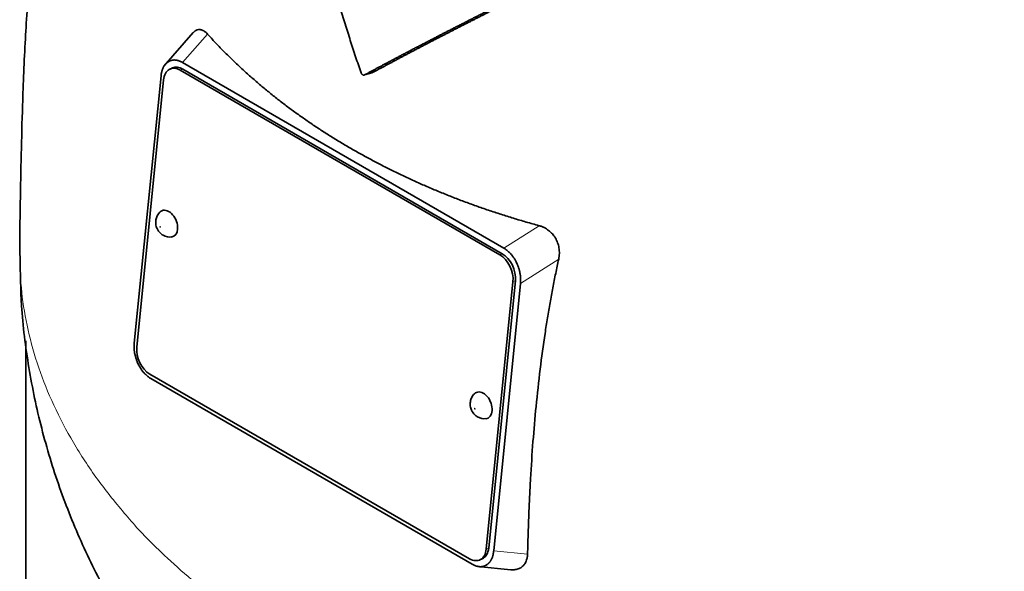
# Model space of a CAD drawing. Header units: millimetres. Extents: x 455 to 1347, y -2538 to 1816.
# Tile 11 of 33: x 1055 to 1194, y -1085 to -1007. Entities that reach past the tile are written whole.
import ezdxf

# ---------------------------------------------------------------- set-up
doc = ezdxf.new("R2010")
doc.units = ezdxf.units.MM
doc.layers.add('VSI344-454_TESTA', color=7, linetype='Continuous')

# ---------------------------------------------------------------- blocks, each defined once
blk = doc.blocks.new('SE4')
at = {"layer": 'VSI344-454_TESTA', "color": 7, "linetype": 'Continuous', "lineweight": 35}
for p, q in [((1079.52, -1008.63), (1075.34, -1013.38)), ((1076.11, -1012.69), (1075.9, -1012.81)), ((1076.59, -1013.64), (1076.24, -1013.79)), ((1078.01, -1012.87), (1123.51, -1039.14)), ((1123.3, -1039.94), (1078.05, -1013.81)), ((1074.96, -1014.75), (1071.17, -1052.59)), ((1075.32, -1015.32), (1071.52, -1053.16)), ((1122.95, -1040.09), (1077.69, -1013.96)), ((1103.8, -1014.61), (1104.83, -1014.34)), ((1125.4, -1041.39), (1125.24, -1041.06)), ((1121.02, -1081.74), (1124.81, -1043.89)), ((1121.37, -1081.59), (1125.16, -1043.74)), ((1125.87, -1044.15), (1122.08, -1081.99)), ((1055.79, -1052.25), (1055.79, -1113.66)), ((1071.64, -1055.35), (1071.81, -1055.7)), ((1073.39, -1056.97), (1118.64, -1083.1)), ((1073.52, -1057.6), (1119.03, -1083.87)), ((1120.1, -1083.27), (1120.45, -1083.11)), ((1119.85, -1084.19), (1124.51, -1084.66)), ((1120.92, -1084.06), (1121.14, -1083.93))]:
    blk.add_line(p, q, dxfattribs=at)
at = {"layer": 'VSI344-454_TESTA', "color": 4, "linetype": 'Continuous', "lineweight": 9}
for p, q in [((1078.01, -1012.87), (1081.55, -1008.85)), ((1078.05, -1013.81), (1077.69, -1013.96)), ((1128.51, -1035.96), (1123.51, -1039.14)), ((1122.95, -1040.09), (1123.3, -1039.94)), ((1131.29, -1040.69), (1125.87, -1044.15)), ((1125.16, -1043.74), (1124.81, -1043.89)), ((1121.02, -1081.74), (1121.37, -1081.59)), ((1122.08, -1081.99), (1126.87, -1082.46))]:
    blk.add_line(p, q, dxfattribs=at)
at = {"layer": 'VSI344-454_TESTA', "color": 7, "linetype": 'Continuous', "lineweight": 35}
for centre, major_axis, start_param, end_param in [((1077.44, -1016.54), (1.2, -2.75), 2.425216, 3.996013), ((1077.79, -1016.39), (1.2, -2.75), 2.425216, 3.141593), ((1075.89, -1035.67), (-0.8, 1.83), 0, 0.21978), ((1075.89, -1035.67), (-0.8, 1.83), 2.920391, 6.283185), ((1122.69, -1042.67), (1.2, -2.75), 0.85442, 2.425216), ((1123.04, -1042.52), (-1.2, 2.75), 3.996013, 5.566809), ((1073.64, -1054.39), (-1.2, 2.75), 0.85442, 2.425216), ((1120.44, -1061.39), (-0.8, 1.83), 0, 0.21978), ((1120.44, -1061.39), (-0.8, 1.83), 2.920391, 6.283185), ((1118.9, -1080.52), (-1.2, 2.75), 2.425216, 3.996013), ((1119.25, -1080.36), (-1.2, 2.75), 3.141593, 3.996013)]:
    blk.add_ellipse(centre, major_axis=major_axis, ratio=0.643408, start_param=start_param, end_param=end_param, dxfattribs=at)
at = {"layer": 'VSI344-454_TESTA', "color": 4, "linetype": 'Continuous', "lineweight": 9}
for centre in [(1074.84, -1036.13), (1119.39, -1061.85)]:
    blk.add_ellipse(centre, major_axis=(-0.0254, 0.0582), ratio=0.643408, dxfattribs=at)
at = {"layer": 'VSI344-454_TESTA', "color": 7, "linetype": 'Continuous', "lineweight": 35}
for points, degree, knots in [([(1073.53, -934.73), (1073.08, -935.6), (1071.42, -938.87), (1068.71, -944.74), (1065.72, -952.33), (1063.26, -959.98), (1061.26, -967.55), (1059.6, -975.26), (1058.22, -983.41), (1057.11, -991.96), (1056.29, -1000.76), (1055.69, -1009.72), (1055.34, -1018.22), (1055.15, -1026.09), (1055.04, -1031.62), (1054.95, -1036.59), (1054.95, -1038.99), (1054.95, -1040.18)], 3, [0.2683845, 0.2683845, 0.2683845, 0.2683845, 0.2872601, 0.3392684, 0.3924915, 0.4440445, 0.4936827, 0.54306, 0.597346, 0.6557063, 0.7149744, 0.7773567, 0.8437181, 0.8946004, 0.9481025, 0.9781343, 1, 1, 1, 1]), ([(1103.3, -1014.32), (1103.17, -1013.94), (1102.91, -1013.19), (1102.52, -1012.04), (1102.14, -1010.89), (1101.77, -1009.74), (1101.4, -1008.58), (1101.03, -1007.41), (1100.67, -1006.23), (1100.32, -1005.05), (1099.97, -1003.86), (1099.63, -1002.66), (1099.29, -1001.46), (1098.95, -1000.25), (1098.62, -999.04), (1098.3, -997.82), (1097.98, -996.59), (1097.53, -994.82), (1096.96, -992.49), (1096.28, -989.54), (1095.59, -986.49), (1094.92, -983.31), (1094.24, -980.03), (1093.81, -977.8), (1093.59, -976.66)], 3, [0, 0, 0, 0, 0.030328, 0.060804, 0.091429, 0.122206, 0.153136, 0.184222, 0.215465, 0.246867, 0.278431, 0.310158, 0.342051, 0.374109, 0.406337, 0.438735, 0.471305, 0.504049, 0.578996, 0.657008, 0.738102, 0.822291, 0.909586, 1, 1, 1, 1]), ([(1133.54, -999.43), (1129.37, -1001.49), (1125.81, -1003.26), (1121.76, -1005.28), (1118.22, -1007.08), (1116.3, -1008.05), (1114.5, -1008.98), (1112.61, -1009.96), (1110.79, -1010.9), (1107.15, -1012.81), (1103.8, -1014.61)], 2, [0, 0, 0, 0.25, 0.25, 0.5, 0.5, 0.625, 0.625, 0.75, 0.75, 1, 1, 1]), ([(1104.83, -1014.34), (1108.17, -1012.54), (1111.81, -1010.63), (1113.62, -1009.69), (1115.51, -1008.72), (1117.28, -1007.81), (1119.17, -1006.85), (1122.72, -1005.04), (1126.79, -1003.02), (1130.39, -1001.22), (1134.6, -999.15)], 2, [0, 0, 0, 0.25, 0.25, 0.375, 0.375, 0.5, 0.5, 0.75, 0.75, 1, 1, 1]), ([(1079.52, -1008.63), (1079.53, -1008.62), (1079.65, -1008.49), (1079.9, -1008.29), (1080.22, -1008.19), (1080.48, -1008.19), (1080.69, -1008.24), (1080.9, -1008.32), (1081.12, -1008.45), (1081.33, -1008.62), (1081.48, -1008.77), (1081.55, -1008.85)], 3, [0.3819069, 0.3819069, 0.3819069, 0.3819069, 0.392179, 0.5097344, 0.6234902, 0.6817649, 0.7404104, 0.8020867, 0.8651418, 0.9320617, 1, 1, 1, 1]), ([(1081.55, -1008.85), (1081.73, -1009.04), (1082.09, -1009.44), (1082.64, -1010.04), (1083.2, -1010.62), (1083.77, -1011.21), (1084.35, -1011.78), (1084.93, -1012.36), (1085.52, -1012.93), (1086.12, -1013.49), (1086.73, -1014.05), (1087.34, -1014.6), (1087.97, -1015.15), (1088.6, -1015.7), (1089.23, -1016.24), (1089.88, -1016.77), (1090.53, -1017.3), (1091.19, -1017.83), (1091.85, -1018.34), (1092.53, -1018.86), (1093.2, -1019.37), (1093.89, -1019.87), (1094.59, -1020.37), (1095.29, -1020.86), (1095.99, -1021.35), (1096.71, -1021.83), (1097.43, -1022.31), (1098.16, -1022.78), (1098.89, -1023.24), (1099.63, -1023.7), (1100.38, -1024.16), (1101.13, -1024.61), (1102.13, -1025.19), (1103.38, -1025.9), (1104.9, -1026.72), (1106.44, -1027.52), (1108, -1028.3), (1109.59, -1029.06), (1111.2, -1029.8), (1112.83, -1030.52), (1114.49, -1031.21), (1116.17, -1031.89), (1117.87, -1032.54), (1119.59, -1033.17), (1121.34, -1033.77), (1123.1, -1034.36), (1124.88, -1034.91), (1126.68, -1035.45), (1127.9, -1035.79), (1128.51, -1035.96)], 3, [0, 0, 0, 0, 0.016211, 0.032418, 0.048618, 0.064813, 0.081003, 0.097187, 0.113366, 0.129539, 0.145707, 0.161869, 0.178026, 0.194178, 0.210323, 0.226464, 0.242598, 0.258728, 0.274851, 0.29097, 0.307082, 0.323189, 0.339291, 0.355387, 0.371478, 0.387563, 0.403642, 0.419716, 0.435784, 0.451847, 0.467904, 0.483956, 0.500002, 0.531096, 0.562211, 0.593346, 0.624503, 0.65568, 0.686878, 0.718097, 0.749337, 0.780598, 0.811879, 0.843181, 0.874504, 0.905847, 0.937211, 0.968595, 1, 1, 1, 1]), ([(1103.3, -1014.32), (1103.31, -1014.34), (1103.32, -1014.38), (1103.35, -1014.44), (1103.4, -1014.5), (1103.45, -1014.56), (1103.52, -1014.61), (1103.59, -1014.64), (1103.66, -1014.65), (1103.74, -1014.64), (1103.78, -1014.62), (1103.8, -1014.61)], 3, [0, 0, 0, 0, 0.083882, 0.167351, 0.251899, 0.376428, 0.501233, 0.625666, 0.750014, 0.87532, 1, 1, 1, 1]), ([(1074.86, -1034), (1074.84, -1034.01), (1074.65, -1034.14), (1074.4, -1034.55), (1074.2, -1035.14), (1074.19, -1035.77), (1074.37, -1036.44), (1074.77, -1036.99), (1075.1, -1037.21), (1075.24, -1037.3)], 3, [0, 0, 0, 0, 0.016071, 0.188666, 0.346757, 0.501927, 0.66984, 0.88022, 1, 1, 1, 1]), ([(1128.51, -1035.96), (1128.57, -1035.98), (1128.69, -1036.01), (1128.88, -1036.08), (1129.06, -1036.15), (1129.29, -1036.26), (1129.56, -1036.42), (1129.86, -1036.63), (1130.14, -1036.87), (1130.47, -1037.21), (1130.84, -1037.7), (1131.16, -1038.38), (1131.32, -1038.99), (1131.38, -1039.5), (1131.39, -1039.9), (1131.36, -1040.3), (1131.31, -1040.56), (1131.29, -1040.69)], 3, [0, 0, 0, 0, 0.03415, 0.067958, 0.101516, 0.134917, 0.197958, 0.259657, 0.318285, 0.37658, 0.490339, 0.607904, 0.728718, 0.794673, 0.861368, 0.929571, 1, 1, 1, 1]), ([(1055, -1040.21), (1055.03, -1042.81), (1055.09, -1047.74), (1056.13, -1056.1), (1057.92, -1064.66), (1060.48, -1073.06), (1063.74, -1081.18), (1067.69, -1089.02), (1072.3, -1096.53), (1077.56, -1103.69), (1083.46, -1110.51), (1088.74, -1115.7), (1092.13, -1118.72), (1093.21, -1119.64)], 3, [0, 0, 0, 0, 0.0696745, 0.1566574, 0.2431975, 0.329521, 0.415867, 0.5024922, 0.5896742, 0.6777117, 0.766919, 0.8576112, 0.8997453, 0.8997453, 0.8997453, 0.8997453]), ([(1131.29, -1040.69), (1131.21, -1041.03), (1131.07, -1041.7), (1130.86, -1042.71), (1130.65, -1043.74), (1130.45, -1044.77), (1130.25, -1045.82), (1130.06, -1046.88), (1129.88, -1047.94), (1129.7, -1049.02), (1129.52, -1050.11), (1129.15, -1052.53), (1128.63, -1056.35), (1128.07, -1061.46), (1127.62, -1066.63), (1127.34, -1070.89), (1127.16, -1074.37), (1127.05, -1077.01), (1126.95, -1079.72), (1126.9, -1081.54), (1126.87, -1082.46)], 3, [0, 0, 0, 0, 0.02336, 0.047015, 0.070963, 0.095203, 0.119731, 0.144544, 0.169639, 0.195013, 0.220662, 0.246585, 0.366346, 0.49242, 0.612327, 0.739264, 0.80163, 0.865878, 0.932007, 1, 1, 1, 1]), ([(1119.41, -1059.72), (1119.39, -1059.73), (1119.2, -1059.86), (1118.95, -1060.27), (1118.75, -1060.86), (1118.73, -1061.49), (1118.92, -1062.15), (1119.32, -1062.71), (1119.65, -1062.93), (1119.79, -1063.02)], 3, [0, 0, 0, 0, 0.016071, 0.188666, 0.346757, 0.501927, 0.66984, 0.88022, 1, 1, 1, 1]), ([(1126.87, -1082.46), (1126.87, -1082.52), (1126.86, -1082.64), (1126.85, -1082.81), (1126.82, -1082.97), (1126.77, -1083.18), (1126.7, -1083.43), (1126.57, -1083.69), (1126.42, -1083.93), (1126.18, -1084.2), (1125.81, -1084.47), (1125.27, -1084.65), (1124.82, -1084.68), (1124.56, -1084.66), (1124.51, -1084.66)], 3, [0, 0, 0, 0, 0.0335571, 0.0667874, 0.0997731, 0.1325985, 0.1958636, 0.2580457, 0.3183352, 0.3781439, 0.4957181, 0.6141111, 0.7362695, 0.7635613, 0.7635613, 0.7635613, 0.7635613])]:
    blk.add_open_spline(points, degree=degree, knots=knots, dxfattribs=at)
for points, degree in [([(1078.01, -1012.87), (1076.94, -1012.25), (1076.11, -1012.69)], 2), ([(1075.9, -1012.81), (1075.1, -1013.38), (1074.96, -1014.75)], 2), ([(1075.24, -1037.3), (1075.67, -1037.53), (1076.06, -1037.61), (1076.41, -1037.54)], 3), ([(1125.24, -1041.06), (1124.58, -1039.76), (1123.51, -1039.14)], 2), ([(1125.87, -1044.15), (1126.01, -1042.78), (1125.4, -1041.39)], 2), ([(1071.17, -1052.59), (1071.03, -1053.96), (1071.64, -1055.35)], 2), ([(1071.81, -1055.7), (1072.46, -1056.98), (1073.52, -1057.6)], 2), ([(1119.79, -1063.02), (1120.22, -1063.25), (1120.61, -1063.33), (1120.95, -1063.26)], 3), ([(1121.14, -1083.93), (1121.94, -1083.36), (1122.08, -1081.99)], 2), ([(1119.03, -1083.87), (1120.09, -1084.48), (1120.92, -1084.06)], 2)]:
    blk.add_open_spline(points, degree=degree, dxfattribs=at)
at = {"layer": 'VSI344-454_TESTA', "color": 4, "linetype": 'Continuous', "lineweight": 9}
blk.add_rational_spline([(1054.94, -1040.18), (1054.99, -1106.01), (1148.28, -1134.77), (1238.98, -1118.74)], [0.668551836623, 0.547083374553, 0.657566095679, 1], degree=3, dxfattribs=at)

msp = doc.modelspace()

# ---------------------------------------------------------------- block references
msp.add_blockref('SE4', (0, 0))

doc.saveas('drawing.dxf')
